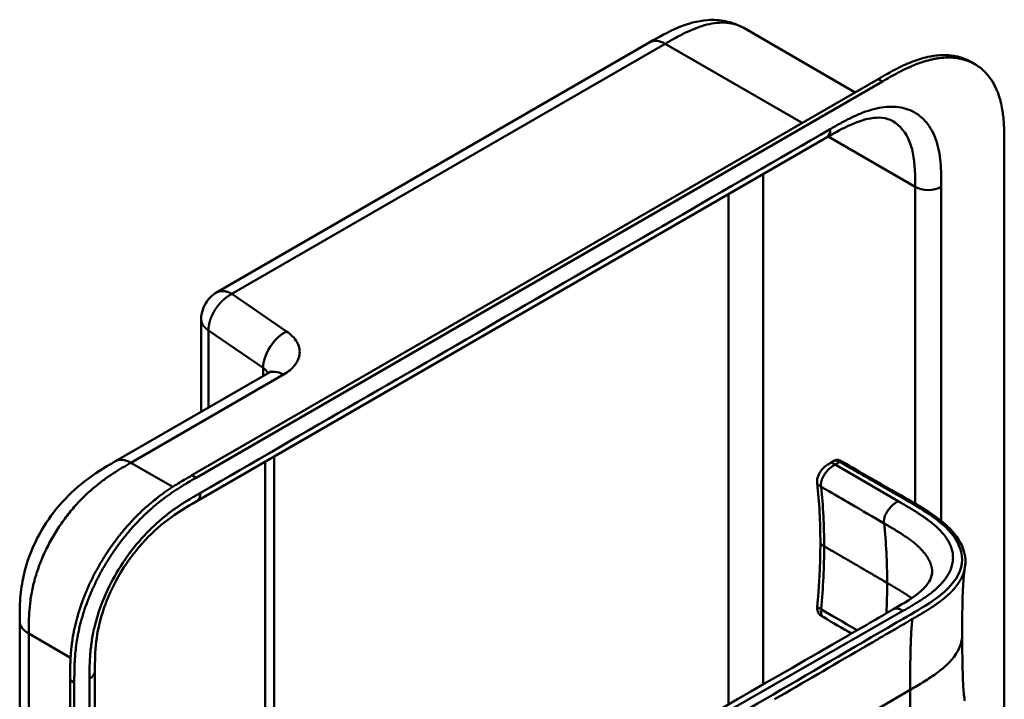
# Model space of a CAD drawing. Header units: millimetres. Extents: x 20 to 833, y 20 to 574.
# Tile 10 of 19: x 367 to 431, y 146 to 190. Entities that reach past the tile are written whole.
import ezdxf

# ---------------------------------------------------------------- set-up
doc = ezdxf.new("R2010")
doc.units = ezdxf.units.MM
doc.header["$LTSCALE"] = 2
doc.layers.add('Sichtbare Kanten(DIN)', color=7, linetype='Continuous', lineweight=50)
doc.layers.add('Sichtbare tangentiale Kanten(DIN)', color=7, linetype='Continuous', lineweight=50)

msp = doc.modelspace()

# ---------------------------------------------------------------- linework, layer by layer
at = {"layer": 'Sichtbare Kanten(DIN)'}
for p, q in [((414.275, 189.917), (414.275, 189.917)), ((414.275, 189.917), (421.531, 185.728)), ((408.166, 188.986), (379.969, 172.707)), ((408.166, 188.986), (408.166, 188.986)), ((429.329, 187.555), (429.055, 187.714)), ((378.366, 160.807), (423.033, 186.595)), ((423.308, 186.437), (378.64, 160.648)), ((419.665, 182.785), (378.675, 159.119)), ((419.665, 182.785), (419.665, 182.785)), ((431.238, 182.268), (431.238, 119.747)), ((378.969, 170.974), (378.969, 164.944)), ((373.394, 161.725), (383.323, 167.458)), ((373.394, 161.725), (373.394, 161.725)), ((383.72, 162.032), (383.72, 133.16)), ((419.91, 161.602), (420.192, 161.765)), ((419.91, 161.602), (419.91, 161.602)), ((419.066, 160.292), (419.066, 160.292)), ((378.675, 159.119), (378.675, 159.119)), ((419.267, 156.42), (419.267, 156.42)), ((367.154, 151.323), (367.154, 151.323)), ((419.483, 151.567), (419.483, 151.567)), ((422.47, 149.831), (422.469, 149.831)), ((372.051, 148.057), (372.051, 148.057)), ((372.051, 148.057), (372.051, 86.189)), ((370.435, 84.959), (370.435, 147.48)), ((370.71, 147.322), (370.71, 84.801))]:
    msp.add_line(p, q, dxfattribs=at)
for points, knots in [([(408.166, 188.986), (408.752, 189.324), (409.366, 189.675), (410.62, 190.197), (411.268, 190.38), (412.312, 190.456), (412.71, 190.436), (413.506, 190.277), (413.908, 190.129), (414.275, 189.917)], [0, 0, 0, 0, 0.621903, 0.621903, 1.219085, 1.219085, 1.576507, 1.576507, 1.955561, 1.955561, 1.955561, 1.955561]), ([(423.033, 186.595), (423.201, 186.693), (423.54, 186.888), (423.969, 187.124), (424.401, 187.347), (424.749, 187.512), (425.185, 187.698), (425.533, 187.827), (425.966, 187.961), (426.31, 188.045), (426.734, 188.118), (427.067, 188.149), (427.474, 188.154), (427.79, 188.13), (428.171, 188.065), (428.463, 187.984), (428.782, 187.859), (428.954, 187.772), (429.055, 187.714)], [-0.9999977, -0.9999977, -0.9999977, -0.9999977, -0.9583311, -0.9166645, -0.8958313, -0.8541647, -0.8333314, -0.7916648, -0.7708315, -0.729165, -0.7083317, -0.6666651, -0.6458318, -0.6041653, -0.583332, -0.5416654, -0.5208321, -0.4877337, -0.4877337, -0.4877337, -0.4877337]), ([(431.238, 182.268), (431.238, 182.453), (431.238, 182.827), (431.228, 183.294), (431.205, 183.758), (431.173, 184.124), (431.114, 184.571), (431.05, 184.919), (430.945, 185.337), (430.841, 185.657), (430.685, 186.035), (430.539, 186.319), (430.33, 186.647), (430.142, 186.887), (429.882, 187.156), (429.654, 187.347), (429.348, 187.552), (429.085, 187.689), (428.738, 187.825), (428.445, 187.906), (428.064, 187.972), (427.748, 187.996), (427.342, 187.991), (427.008, 187.959), (426.585, 187.886), (426.241, 187.803), (425.807, 187.669), (425.459, 187.539), (425.023, 187.354), (424.676, 187.188), (424.244, 186.966), (423.815, 186.73), (423.476, 186.534), (423.308, 186.437)], [0.0000022, 0.0000022, 0.0000022, 0.0000022, 0.0416666, 0.0833331, 0.1041664, 0.145833, 0.1666663, 0.2083328, 0.2291661, 0.2708327, 0.291666, 0.3333326, 0.3541658, 0.3958324, 0.4166657, 0.4583323, 0.4791656, 0.5208321, 0.5416654, 0.583332, 0.6041653, 0.6458318, 0.6666651, 0.7083317, 0.729165, 0.7708315, 0.7916648, 0.8333314, 0.8541647, 0.8958313, 0.9166645, 0.9583311, 0.9999977, 0.9999977, 0.9999977, 0.9999977]), ([(423.972, 183.857), (423.784, 183.966), (423.562, 184.04), (423.07, 184.093), (422.811, 184.084), (422.069, 183.958), (421.538, 183.77), (420.561, 183.3), (420.116, 183.046), (419.665, 182.785)], [0, 0, 0, 0, 0.452588, 0.452588, 0.832646, 0.832646, 1.444145, 1.444145, 1.923176, 1.923176, 1.923176, 1.923176]), ([(378.969, 170.974), (378.969, 171.179), (379.004, 171.385), (379.132, 171.774), (379.227, 171.96), (379.472, 172.308), (379.63, 172.472), (379.86, 172.64), (379.914, 172.675), (379.969, 172.707)], [0, 0, 0, 0, 0.1534473, 0.1534473, 0.3067636, 0.3067636, 0.4728357, 0.4728357, 0.5210598, 0.5210598, 0.5210598, 0.5210598]), ([(383.323, 167.458), (383.39, 167.496), (383.436, 167.531), (383.477, 167.566), (383.485, 167.574), (383.485, 167.574)], [0, 0, 0, 0, 0.1151379, 0.1151379, 0.1954358, 0.1954358, 0.1954358, 0.1954358]), ([(367.154, 151.323), (367.154, 151.798), (367.156, 152.299), (367.232, 153.299), (367.302, 153.798), (367.598, 155.107), (367.901, 155.937), (368.65, 157.394), (369.081, 158.05), (370.043, 159.237), (370.588, 159.778), (371.775, 160.748), (372.433, 161.165), (373.173, 161.598), (373.284, 161.662), (373.394, 161.725)], [0, 0, 0, 0, 0.436934, 0.436934, 0.842877, 0.842877, 1.497176, 1.497176, 2.073361, 2.073361, 2.662057, 2.662057, 3.316724, 3.316724, 3.433488, 3.433488, 3.433488, 3.433488]), ([(419.066, 160.292), (419.062, 160.328), (419.058, 160.369), (419.056, 160.464), (419.059, 160.521), (419.081, 160.652), (419.105, 160.729), (419.169, 160.88), (419.21, 160.955), (419.312, 161.106), (419.374, 161.182), (419.52, 161.335), (419.607, 161.409), (419.768, 161.521), (419.843, 161.564), (419.91, 161.602)], [0, 0, 0, 0, 0.0359077, 0.0359077, 0.0808895, 0.0808895, 0.1413907, 0.1413907, 0.2046198, 0.2046198, 0.2783665, 0.2783665, 0.3691868, 0.3691868, 0.4424007, 0.4424007, 0.4424007, 0.4424007]), ([(420.196, 161.767), (420.206, 161.773), (420.218, 161.78), (420.244, 161.794), (420.259, 161.8), (420.289, 161.812), (420.305, 161.816), (420.336, 161.822), (420.352, 161.823), (420.386, 161.823), (420.404, 161.821), (420.446, 161.813), (420.471, 161.805), (420.539, 161.777), (420.582, 161.753), (420.735, 161.665), (420.84, 161.605), (421.226, 161.385), (421.501, 161.223), (422.606, 160.593), (423.435, 160.115), (425.513, 158.925), (426.832, 158.213), (428.139, 156.88), (428.464, 156.391), (428.68, 155.642), (428.713, 155.402), (428.702, 155.051), (428.693, 154.952), (428.673, 154.825), (428.671, 154.814), (428.668, 154.798), (428.668, 154.794), (428.666, 154.786), (428.666, 154.783), (428.665, 154.778), (428.664, 154.776), (428.664, 154.773), (428.664, 154.772), (428.663, 154.77), (428.663, 154.77), (428.663, 154.769), (428.663, 154.768), (428.663, 154.767), (428.663, 154.767), (428.663, 154.766), (428.663, 154.766), (428.663, 154.766)], [0.000843, 0.000843, 0.000843, 0.000843, 0.012002, 0.012002, 0.024086, 0.024086, 0.036304, 0.036304, 0.04868, 0.04868, 0.063766, 0.063766, 0.086736, 0.086736, 0.130268, 0.130268, 0.24534, 0.24534, 0.53744, 0.53744, 1.413741, 1.413741, 2.732266, 2.732266, 3.383583, 3.383583, 3.678745, 3.678745, 3.79819, 3.79819, 3.809282, 3.809282, 3.813105, 3.813105, 3.815784, 3.815784, 3.817258, 3.817258, 3.818042, 3.818042, 3.818425, 3.818425, 3.819027, 3.819027, 3.819626, 3.819626, 3.819766, 3.819766, 3.819766, 3.819766]), ([(370.435, 147.48), (370.435, 147.578), (370.436, 147.774), (370.437, 148.02), (370.441, 148.27), (370.446, 148.471), (370.455, 148.726), (370.466, 148.932), (370.487, 149.244), (370.516, 149.561), (370.569, 149.992), (370.621, 150.32), (370.682, 150.652), (370.728, 150.875), (370.793, 151.155), (370.849, 151.381), (370.926, 151.664), (370.993, 151.892), (371.101, 152.233), (371.22, 152.576), (371.416, 153.088), (371.609, 153.541), (371.874, 154.102), (372.102, 154.544), (372.408, 155.088), (372.668, 155.514), (373.009, 156.032), (373.295, 156.435), (373.667, 156.922), (373.975, 157.297), (374.332, 157.7), (374.575, 157.959), (374.821, 158.209), (374.987, 158.372), (375.238, 158.608), (375.492, 158.836), (375.833, 159.123), (376.091, 159.328), (376.349, 159.523), (376.522, 159.649), (376.738, 159.801), (376.911, 159.918), (377.127, 160.061), (377.299, 160.171), (377.557, 160.331), (377.9, 160.537), (378.197, 160.709), (378.366, 160.807)], [-0.9999979, -0.9999979, -0.9999979, -0.9999979, -0.9791648, -0.9583317, -0.9479152, -0.9270821, -0.9166655, -0.8958324, -0.8854159, -0.8541662, -0.8333331, -0.8020835, -0.791667, -0.7708339, -0.7604173, -0.7395842, -0.7291677, -0.7083346, -0.697918, -0.6666684, -0.6458353, -0.6041691, -0.583336, -0.5416699, -0.5208368, -0.4791706, -0.4583375, -0.4166713, -0.3958382, -0.354172, -0.3333389, -0.3020893, -0.2916727, -0.2708397, -0.2604231, -0.2291735, -0.2083404, -0.1770907, -0.1666742, -0.1458411, -0.1354246, -0.1145915, -0.1041749, -0.0833418, -0.0729253, -0.0416756, -0.0000095, -0.0000095, -0.0000095, -0.0000095]), ([(378.64, 160.648), (378.471, 160.551), (378.174, 160.379), (377.832, 160.173), (377.573, 160.012), (377.401, 159.902), (377.185, 159.76), (377.012, 159.642), (376.797, 159.491), (376.624, 159.365), (376.365, 159.169), (376.107, 158.965), (375.766, 158.677), (375.513, 158.45), (375.261, 158.213), (375.095, 158.051), (374.849, 157.801), (374.606, 157.542), (374.249, 157.138), (373.941, 156.763), (373.569, 156.276), (373.283, 155.874), (372.942, 155.355), (372.682, 154.929), (372.377, 154.386), (372.148, 153.943), (371.884, 153.383), (371.69, 152.93), (371.494, 152.417), (371.376, 152.075), (371.268, 151.733), (371.201, 151.506), (371.123, 151.223), (371.067, 150.997), (371.003, 150.717), (370.957, 150.494), (370.895, 150.162), (370.844, 149.834), (370.79, 149.403), (370.762, 149.086), (370.74, 148.773), (370.73, 148.567), (370.72, 148.313), (370.715, 148.111), (370.711, 147.862), (370.71, 147.615), (370.71, 147.42), (370.71, 147.322)], [0.0000095, 0.0000095, 0.0000095, 0.0000095, 0.0416756, 0.0729253, 0.0833418, 0.1041749, 0.1145915, 0.1354246, 0.1458411, 0.1666742, 0.1770907, 0.2083404, 0.2291735, 0.2604231, 0.2708397, 0.2916727, 0.3020893, 0.3333389, 0.354172, 0.3958382, 0.4166713, 0.4583375, 0.4791706, 0.5208368, 0.5416699, 0.583336, 0.6041691, 0.6458353, 0.6666684, 0.697918, 0.7083346, 0.7291677, 0.7395842, 0.7604173, 0.7708339, 0.791667, 0.8020835, 0.8333331, 0.8541662, 0.8854159, 0.8958324, 0.9166655, 0.9270821, 0.9479152, 0.9583317, 0.9791648, 0.9999979, 0.9999979, 0.9999979, 0.9999979]), ([(378.675, 159.119), (378.026, 158.745), (377.395, 158.371), (376.209, 157.471), (375.649, 156.962), (374.555, 155.736), (374.014, 154.987), (373.192, 153.543), (372.873, 152.841), (372.411, 151.499), (372.256, 150.845), (372.073, 149.568), (372.053, 148.944), (372.051, 148.23), (372.051, 148.144), (372.051, 148.057)], [0, 0, 0, 0, 0.687967, 0.687967, 1.303812, 1.303812, 1.980814, 1.980814, 2.549976, 2.549976, 3.091618, 3.091618, 3.672362, 3.672362, 3.752207, 3.752207, 3.752207, 3.752207]), ([(419.066, 152.317), (419.067, 152.334), (419.069, 152.352), (419.076, 152.42), (419.08, 152.472), (419.099, 152.678), (419.112, 152.832), (419.162, 153.448), (419.192, 153.906), (419.249, 155.056), (419.267, 155.743), (419.267, 156.42)], [0, 0, 0, 0, 0.01508, 0.01508, 0.060317, 0.060317, 0.196032, 0.196032, 0.603239, 0.603239, 1.22638, 1.22638, 1.22638, 1.22638]), ([(424.026, 152.092), (424.708, 152.487), (425.383, 152.889), (426.059, 153.496), (426.231, 153.699), (426.428, 154.041), (426.484, 154.184), (426.53, 154.398), (426.538, 154.471), (426.541, 154.574), (426.541, 154.608), (426.538, 154.653), (426.537, 154.667), (426.535, 154.685), (426.535, 154.691), (426.534, 154.695), (426.534, 154.696), (426.534, 154.696)], [0.000047, 0.000047, 0.000047, 0.000047, 0.726132, 0.726132, 1.094003, 1.094003, 1.349296, 1.349296, 1.479575, 1.479575, 1.54524, 1.54524, 1.578485, 1.578485, 1.595558, 1.595558, 1.603306, 1.603306, 1.603306, 1.603306]), ([(428.663, 154.766), (428.652, 154.708), (428.64, 154.625), (428.614, 154.411), (428.601, 154.272), (428.567, 153.836), (428.551, 153.517), (428.506, 152.303), (428.498, 151.371), (428.498, 150.445)], [0, 0, 0, 0, 0.124269, 0.124269, 0.280476, 0.280476, 0.595236, 0.595236, 1.460829, 1.460829, 1.460829, 1.460829]), ([(392.588, 134.03), (402.056, 139.451), (411.523, 144.872), (421.963, 150.899), (422.995, 151.495), (424.026, 152.092)], [0, 0, 0, 0, 10.000028, 10.000028, 11.098058, 11.098058, 11.098058, 11.098058]), ([(419.482, 151.566), (419.464, 151.576), (419.443, 151.588), (419.399, 151.614), (419.376, 151.628), (419.328, 151.659), (419.303, 151.677), (419.25, 151.719), (419.222, 151.745), (419.168, 151.805), (419.143, 151.841), (419.098, 151.924), (419.081, 151.973), (419.058, 152.085), (419.055, 152.149), (419.059, 152.247), (419.063, 152.283), (419.066, 152.317)], [0, 0, 0, 0, 0.0211447, 0.0211447, 0.0416819, 0.0416819, 0.0646787, 0.0646787, 0.0929056, 0.0929056, 0.1280334, 0.1280334, 0.1708261, 0.1708261, 0.2232514, 0.2232514, 0.2531817, 0.2531817, 0.2531817, 0.2531817]), ([(367.154, 89.455), (367.154, 100.341), (367.154, 111.228), (367.154, 131.851), (367.154, 141.587), (367.154, 151.323)], [0, 0, 0, 0, 10, 10, 18.94314, 18.94314, 18.94314, 18.94314]), ([(428.498, 150.445), (428.498, 149.674), (428.504, 148.9), (428.535, 147.766), (428.549, 147.39), (428.582, 146.856), (428.595, 146.681), (428.627, 146.36), (428.647, 146.212), (428.662, 146.124)], [0, 0, 0, 0, 0.721466, 0.721466, 1.084261, 1.084261, 1.269024, 1.269024, 1.460513, 1.460513, 1.460513, 1.460513])]:
    msp.add_open_spline(points, degree=3, knots=knots, dxfattribs=at)
for points in [[(423.971, 183.857), (423.972, 183.857), (423.972, 183.857), (423.972, 183.856)], [(420.192, 161.765), (420.192, 161.765), (420.193, 161.766), (420.193, 161.766)], [(419.267, 156.42), (419.267, 157.751), (419.192, 159.066), (419.066, 160.292)], [(421.295, 150.514), (420.692, 150.865), (420.088, 151.215), (419.482, 151.566)]]:
    msp.add_open_spline(points, degree=3, dxfattribs=at)
at = {"layer": 'Sichtbare tangentiale Kanten(DIN)'}
for p, q in [((380.969, 172.608), (409.166, 188.887)), ((409.166, 188.887), (418.084, 183.738)), ((423.308, 186.437), (423.033, 186.595)), ((425.44, 179.574), (419.771, 182.846)), ((415.54, 147.196), (415.54, 180.404)), ((425.44, 179.574), (425.44, 158.965)), ((413.278, 145.894), (413.278, 179.097)), ((384.53, 170.167), (380.969, 172.608)), ((379.44, 170.231), (383.001, 167.79)), ((379.44, 165.216), (379.44, 170.231)), ((374.398, 161.628), (384.323, 167.359)), ((383.001, 167.79), (383.001, 167.272)), ((374.398, 161.628), (374.394, 161.626)), ((377.121, 160.056), (374.398, 161.628)), ((383.134, 133.498), (383.134, 161.694)), ((420.524, 161.674), (420.233, 161.505)), ((420.233, 161.505), (424.335, 159.123)), ((373.307, 160.974), (373.307, 160.974)), ((378.64, 160.648), (378.366, 160.807)), ((419.313, 160.062), (419.313, 160.06)), ((371.19, 159.266), (371.19, 159.266)), ((427.137, 153.057), (427.137, 153.058)), ((424.642, 151.986), (393.114, 133.942)), ((419.313, 152.089), (419.313, 152.091)), ((424.644, 151.987), (424.642, 151.986)), ((425.935, 152.226), (425.934, 152.226)), ((367.767, 151.783), (367.767, 151.783)), ((370.467, 148.932), (367.74, 150.506)), ((422.834, 150.043), (422.834, 150.043)), ((370.71, 147.322), (370.435, 147.48)), ((389.209, 125.938), (425.109, 146.844))]:
    msp.add_line(p, q, dxfattribs=at)
for major_axis, start_param, end_param in [((21.528, 37.287), 5.497784, 5.611427), ((-21.528, -37.287), 2.300587, 2.356191)]:
    msp.add_ellipse((393.166, 136.228), major_axis=major_axis, ratio=0.57735, start_param=start_param, end_param=end_param, dxfattribs=at)
for points, degree, knots in [([(414.275, 189.917), (414.239, 189.937), (414.204, 189.957), (414.168, 189.975), (414.124, 189.998), (414.079, 190.019), (414.035, 190.039), (413.856, 190.117), (413.666, 190.175), (413.468, 190.213), (413.271, 190.25), (413.065, 190.267), (412.853, 190.265), (412.644, 190.262), (412.429, 190.241), (412.209, 190.202), (411.995, 190.164), (411.777, 190.11), (411.557, 190.04), (411.345, 189.974), (411.133, 189.894), (410.918, 189.803), (410.713, 189.716), (410.511, 189.621), (410.298, 189.513), (410.198, 189.462), (410.102, 189.412), (410.003, 189.359), (409.767, 189.232), (409.534, 189.099), (409.301, 188.965), (409.256, 188.939), (409.211, 188.913), (409.166, 188.887)], 3, [1.78399, 1.78399, 1.78399, 1.78399, 1.836729, 1.836729, 1.836729, 1.900345, 1.900345, 1.900345, 2.153534, 2.153534, 2.153534, 2.404441, 2.404441, 2.404441, 2.65185, 2.65185, 2.65185, 2.892628, 2.892628, 2.892628, 3.123183, 3.123183, 3.123183, 3.342703, 3.342703, 3.342703, 3.446222, 3.446222, 3.446222, 3.693404, 3.693404, 3.693404, 3.741292, 3.741292, 3.741292, 3.741292]), ([(427.13, 180.372), (427.123, 180.664), (427.109, 180.919), (427.086, 181.17), (427.085, 181.175), (427.085, 181.179), (427.085, 181.183), (427.061, 181.438), (427.026, 181.689), (426.978, 181.93), (426.978, 181.932), (426.977, 181.934), (426.977, 181.936), (426.929, 182.177), (426.868, 182.409), (426.793, 182.626), (426.793, 182.627), (426.792, 182.628), (426.792, 182.629), (426.641, 183.067), (426.431, 183.455), (426.173, 183.767), (425.914, 184.08), (425.596, 184.33), (425.243, 184.501), (424.89, 184.671), (424.49, 184.767), (424.07, 184.788), (423.654, 184.808), (423.202, 184.755), (422.74, 184.635), (422.738, 184.635), (422.737, 184.634), (422.735, 184.634), (422.506, 184.575), (422.273, 184.499), (422.04, 184.41), (422.037, 184.409), (422.035, 184.408), (422.033, 184.408), (421.8, 184.319), (421.566, 184.216), (421.333, 184.105), (421.329, 184.103), (421.325, 184.101), (421.321, 184.099), (421.093, 183.989), (420.867, 183.872), (420.622, 183.737), (420.618, 183.734), (420.614, 183.732), (420.61, 183.73), (420.37, 183.598), (420.142, 183.466), (419.914, 183.334)], 3, [19.188902, 19.188902, 19.188902, 19.188902, 19.437347, 19.437347, 19.437347, 19.441643, 19.441643, 19.441643, 19.694175, 19.694175, 19.694175, 19.696296, 19.696296, 19.696296, 19.950037, 19.950037, 19.950037, 19.95118, 19.95118, 19.95118, 20.46244, 20.46244, 20.46244, 20.975596, 20.975596, 20.975596, 21.488154, 21.488154, 21.488154, 21.996898, 21.996898, 21.996898, 21.998868, 21.998868, 21.998868, 22.251296, 22.251296, 22.251296, 22.253728, 22.253728, 22.253728, 22.505064, 22.505064, 22.505064, 22.509571, 22.509571, 22.509571, 22.756917, 22.756917, 22.756917, 22.760988, 22.760988, 22.760988, 23.003073, 23.003073, 23.003073, 23.003073]), ([(423.972, 183.856), (424.463, 183.571), (424.841, 183.105), (425.078, 182.509), (425.318, 181.902), (425.412, 181.161), (425.433, 180.369), (425.44, 180.107), (425.44, 179.839), (425.44, 179.574)], 3, [-1.739879, -1.739879, -1.739879, -1.739879, -1.00063, -1.00063, -1.00063, -0.249221, -0.249221, -0.249221, 0, 0, 0, 0]), ([(427.137, 179.574), (427.137, 179.613), (427.137, 179.652), (427.137, 179.723), (427.137, 179.756), (427.137, 179.821), (427.137, 179.854), (427.136, 180.049), (427.134, 180.211), (427.13, 180.372)], 3, [18.9431153, 18.9431153, 18.9431153, 18.9431153, 18.9789375, 18.9789375, 19.0089324, 19.0089324, 19.0389273, 19.0389273, 19.1889016, 19.1889016, 19.1889016, 19.1889016]), ([(379.969, 172.707), (379.969, 172.707), (379.989, 172.718), (380.028, 172.738), (380.09, 172.764), (380.177, 172.789), (380.294, 172.804), (380.417, 172.801), (380.547, 172.781), (380.683, 172.744), (380.796, 172.699), (380.882, 172.656), (380.94, 172.624), (380.969, 172.608)], 5, [0.4999999, 0.4999999, 0.4999999, 0.4999999, 0.4999999, 0.4999999, 0.5, 0.5625, 0.625, 0.6875, 0.75, 0.8125, 0.875, 0.9375, 1, 1, 1, 1, 1, 1]), ([(379.44, 170.231), (379.415, 170.248), (379.366, 170.283), (379.299, 170.337), (379.218, 170.411), (379.135, 170.508), (379.068, 170.608), (379.018, 170.71), (378.988, 170.804), (378.974, 170.878), (378.97, 170.931), (378.969, 170.963), (378.969, 170.974)], 5, [0, 0, 0, 0, 0, 0, 0.0625, 0.125, 0.1875, 0.25, 0.3125, 0.375, 0.4375, 0.4705681, 0.4705681, 0.4705681, 0.4705681, 0.4705681, 0.4705681]), ([(384.323, 167.359), (384.638, 167.541), (384.896, 167.758), (385.074, 167.992), (385.252, 168.226), (385.355, 168.484), (385.374, 168.74), (385.393, 168.996), (385.328, 169.258), (385.185, 169.5), (385.042, 169.742), (384.818, 169.97), (384.53, 170.167)], 3, [-1, -1, -1, -1, -0.75, -0.75, -0.75, -0.5, -0.5, -0.5, -0.25, -0.25, -0.25, 0, 0, 0, 0]), ([(374.394, 161.626), (374.216, 161.523), (374.034, 161.418), (373.85, 161.309), (373.656, 161.193), (373.46, 161.073), (373.265, 160.947), (373.058, 160.813), (372.852, 160.672), (372.647, 160.522), (372.431, 160.365), (372.217, 160.198), (372.006, 160.02), (371.784, 159.834), (371.565, 159.636), (371.352, 159.427), (371.131, 159.211), (370.915, 158.983), (370.707, 158.745), (370.494, 158.501), (370.289, 158.247), (370.093, 157.983), (369.895, 157.717), (369.706, 157.44), (369.526, 157.153), (369.346, 156.867), (369.176, 156.57), (369.021, 156.27), (368.864, 155.968), (368.72, 155.662), (368.592, 155.354), (368.463, 155.045), (368.35, 154.736), (368.252, 154.428), (368.154, 154.122), (368.072, 153.817), (368.006, 153.52), (367.94, 153.224), (367.889, 152.938), (367.851, 152.657), (367.814, 152.387), (367.788, 152.122), (367.771, 151.858), (367.756, 151.616), (367.747, 151.375), (367.743, 151.137), (367.74, 150.923), (367.74, 150.711), (367.74, 150.506)], 3, [0, 0, 0, 0, 0.190222, 0.190222, 0.190222, 0.391046, 0.391046, 0.391046, 0.603778, 0.603778, 0.603778, 0.828222, 0.828222, 0.828222, 1.063388, 1.063388, 1.063388, 1.307278, 1.307278, 1.307278, 1.556829, 1.556829, 1.556829, 1.80816, 1.80816, 1.80816, 2.059443, 2.059443, 2.059443, 2.313331, 2.313331, 2.313331, 2.568023, 2.568023, 2.568023, 2.821446, 2.821446, 2.821446, 3.073982, 3.073982, 3.073982, 3.316729, 3.316729, 3.316729, 3.539814, 3.539814, 3.539814, 3.740149, 3.740149, 3.740149, 3.740149]), ([(420.524, 161.674), (420.526, 161.672), (420.529, 161.671), (420.531, 161.67), (420.616, 161.62), (420.699, 161.572), (420.782, 161.525), (420.865, 161.477), (420.947, 161.43), (421.029, 161.382), (421.111, 161.335), (421.195, 161.287), (421.279, 161.239), (421.363, 161.191), (421.448, 161.141), (421.536, 161.091), (421.58, 161.066), (421.624, 161.041), (421.668, 161.015), (421.713, 160.989), (421.758, 160.964), (421.803, 160.938), (421.893, 160.886), (421.985, 160.833), (422.078, 160.78), (422.171, 160.727), (422.263, 160.674), (422.355, 160.621), (422.448, 160.568), (422.539, 160.515), (422.63, 160.464), (422.72, 160.412), (422.808, 160.361), (422.895, 160.311), (422.983, 160.261), (423.068, 160.212), (423.153, 160.163), (423.238, 160.115), (423.322, 160.067), (423.406, 160.019), (423.489, 159.971), (423.572, 159.924), (423.656, 159.876), (423.739, 159.828), (423.823, 159.78), (423.907, 159.732), (423.992, 159.684), (424.076, 159.635), (424.162, 159.586), (424.247, 159.537), (424.332, 159.488), (424.418, 159.439), (424.504, 159.39), (424.591, 159.341), (424.677, 159.291), (425.694, 158.709), (426.666, 158.148), (427.404, 157.444), (427.919, 156.953), (428.301, 156.391), (428.433, 155.821), (428.588, 155.153), (428.409, 154.482), (427.94, 153.866), (427.503, 153.292), (426.83, 152.785), (426.086, 152.319), (425.475, 151.937), (424.824, 151.571), (424.185, 151.199), (421.34, 149.542), (418.481, 147.877), (415.63, 146.217), (410.868, 143.444), (406.102, 140.669), (401.339, 137.895), (398.957, 136.508), (396.574, 135.121), (394.193, 133.734), (393.002, 133.04), (391.811, 132.347), (390.62, 131.653), (389.87, 131.216), (389.123, 130.773), (388.366, 130.346), (387.922, 130.095), (387.474, 129.852), (386.998, 129.622), (386.886, 129.568), (386.775, 129.516), (386.658, 129.462)], 3, [0, 0, 0, 0, 0.002518, 0.002518, 0.002518, 0.094944, 0.094944, 0.094944, 0.18737, 0.18737, 0.18737, 0.279796, 0.279796, 0.279796, 0.372222, 0.372222, 0.372222, 0.418434, 0.418434, 0.418434, 0.464647, 0.464647, 0.464647, 0.557073, 0.557073, 0.557073, 0.649499, 0.649499, 0.649499, 0.741925, 0.741925, 0.741925, 0.834351, 0.834351, 0.834351, 0.926776, 0.926776, 0.926776, 1.019202, 1.019202, 1.019202, 1.111628, 1.111628, 1.111628, 1.204054, 1.204054, 1.204054, 1.29648, 1.29648, 1.29648, 1.388905, 1.388905, 1.388905, 1.481331, 1.481331, 1.481331, 2.571552, 2.571552, 2.571552, 3.331424, 3.331424, 3.331424, 4.2235, 4.2235, 4.2235, 5.055186, 5.055186, 5.055186, 5.737675, 5.737675, 5.737675, 8.775646, 8.775646, 8.775646, 13.850256, 13.850256, 13.850256, 16.38756, 16.38756, 16.38756, 17.656213, 17.656213, 17.656213, 18.455338, 18.455338, 18.455338, 18.924865, 18.924865, 18.924865, 19.034762, 19.034762, 19.034762, 19.034762]), ([(419.313, 160.062), (419.309, 160.103), (419.302, 160.177), (419.3, 160.295), (419.332, 160.465), (419.483, 160.825), (419.712, 161.136), (419.935, 161.333), (420.1, 161.429), (420.233, 161.505)], 5, [0, 0, 0, 0, 0, 0, 0.166667, 0.305556, 0.444444, 0.537037, 1, 1, 1, 1, 1, 1]), ([(420.193, 161.766), (420.194, 161.766), (420.195, 161.767), (420.242, 161.792), (420.302, 161.781), (420.418, 161.735), (420.472, 161.703), (420.524, 161.674)], 3, [0.1123448, 0.1123448, 0.1123448, 0.1123448, 0.1133897, 0.1133897, 0.1721179, 0.1721179, 0.228328, 0.228328, 0.228328, 0.228328]), ([(378.923, 159.668), (378.862, 159.633), (378.801, 159.598), (378.74, 159.563), (378.683, 159.53), (378.626, 159.497), (378.569, 159.463), (378.541, 159.447), (378.512, 159.43), (378.484, 159.413), (378.4, 159.364), (378.317, 159.314), (378.227, 159.26), (378.225, 159.259), (378.223, 159.258), (378.22, 159.256), (377.97, 159.105), (377.744, 158.962), (377.516, 158.808), (377.512, 158.805), (377.507, 158.802), (377.503, 158.8), (377.271, 158.643), (377.037, 158.475), (376.804, 158.295), (376.802, 158.293), (376.799, 158.291), (376.797, 158.289), (376.563, 158.108), (376.331, 157.916), (376.102, 157.71), (376.1, 157.709), (376.098, 157.707), (376.096, 157.706), (375.635, 157.292), (375.183, 156.824), (374.766, 156.322), (374.346, 155.817), (373.947, 155.259), (373.594, 154.681), (373.24, 154.103), (372.922, 153.485), (372.664, 152.874), (372.406, 152.264), (372.196, 151.633), (372.045, 151.021), (372.044, 151.019), (372.044, 151.018), (372.044, 151.017), (371.969, 150.713), (371.908, 150.41), (371.86, 150.114), (371.859, 150.111), (371.859, 150.109), (371.859, 150.106), (371.811, 149.811), (371.776, 149.519), (371.752, 149.237), (371.752, 149.232), (371.751, 149.227), (371.751, 149.223), (371.728, 148.945), (371.714, 148.674), (371.707, 148.387), (371.707, 148.382), (371.707, 148.378), (371.707, 148.373), (371.7, 148.094), (371.7, 147.83), (371.7, 147.567)], 3, [37.495396, 37.495396, 37.495396, 37.495396, 37.559987, 37.559987, 37.559987, 37.620513, 37.620513, 37.620513, 37.650776, 37.650776, 37.650776, 37.73943, 37.73943, 37.73943, 37.741564, 37.741564, 37.741564, 37.988916, 37.988916, 37.988916, 37.993417, 37.993417, 37.993417, 38.244735, 38.244735, 38.244735, 38.247185, 38.247185, 38.247185, 38.499621, 38.499621, 38.499621, 38.501583, 38.501583, 38.501583, 39.010327, 39.010327, 39.010327, 39.522884, 39.522884, 39.522884, 40.036041, 40.036041, 40.036041, 40.547301, 40.547301, 40.547301, 40.548443, 40.548443, 40.548443, 40.802185, 40.802185, 40.802185, 40.804306, 40.804306, 40.804306, 41.056838, 41.056838, 41.056838, 41.061134, 41.061134, 41.061134, 41.309579, 41.309579, 41.309579, 41.313394, 41.313394, 41.313394, 41.55534, 41.55534, 41.55534, 41.55534]), ([(423.414, 157.678), (422.708, 158.09), (421.978, 158.515), (421.267, 158.928), (420.707, 159.254), (420.167, 159.568), (419.62, 159.885), (419.518, 159.943), (419.417, 160.002), (419.313, 160.062)], 3, [0, 0, 0, 0, 0.516956, 0.516956, 0.516956, 0.924613, 0.924613, 0.924613, 1, 1, 1, 1]), ([(419.313, 160.06), (419.314, 160.058), (419.314, 160.058), (419.314, 160.057), (419.444, 158.811), (419.51, 157.519), (419.51, 156.189)], 3, [-3.015859, -3.015859, -3.015859, -3.015859, -3.014661, -3.014661, -3.014661, -1.789448, -1.789448, -1.789448, -1.789448]), ([(419.313, 152.091), (419.314, 152.094), (419.314, 152.094), (419.314, 152.095), (419.444, 153.492), (419.51, 154.859), (419.51, 156.189)], 3, [-3.015859, -3.015859, -3.015859, -3.015859, -3.014661, -3.014661, -3.014661, -1.789448, -1.789448, -1.789448, -1.789448]), ([(419.313, 152.089), (419.301, 151.943), (419.299, 151.792), (419.363, 151.684), (419.392, 151.635), (419.433, 151.596), (419.483, 151.567)], 3, [0, 0, 0, 0, 0.3185363, 0.3185363, 0.3185363, 0.4627076, 0.4627076, 0.4627076, 0.4627076]), ([(425.261, 151.456), (424.887, 151.239), (424.513, 151.021), (424.139, 150.803), (423.984, 150.713), (423.829, 150.623), (423.674, 150.533), (423.456, 150.405), (423.237, 150.278), (423.018, 150.15), (422.902, 150.083), (422.786, 150.015), (422.671, 149.948), (422.412, 149.798), (422.154, 149.647), (421.896, 149.497), (420.026, 148.408), (418.156, 147.319), (416.286, 146.23)], 3, [0, 0, 0, 0, 0.398413, 0.398413, 0.398413, 0.557467, 0.557467, 0.557467, 0.796366, 0.796366, 0.796366, 0.913432, 0.913432, 0.913432, 1.194862, 1.194862, 1.194862, 3.186788, 3.186788, 3.186788, 3.186788]), ([(425.109, 146.844), (425.411, 147.019), (425.713, 147.195), (426.024, 147.388), (426.336, 147.581), (426.598, 147.757), (426.814, 147.914), (427.245, 148.229), (427.554, 148.51), (427.803, 148.798), (428.268, 149.335), (428.5, 149.887), (428.501, 150.444)], 3, [0, 0, 0, 0, 0.240648, 0.240648, 0.240648, 0.481295, 0.481295, 0.481295, 0.96259, 0.96259, 0.96259, 1.859268, 1.859268, 1.859268, 1.859268])]:
    msp.add_open_spline(points, degree=degree, knots=knots, dxfattribs=at)
for points, degree in [([(408.166, 188.986), (408.422, 189.133), (408.775, 189.112), (409.166, 188.887)], 3), ([(419.914, 183.334), (406.25, 175.446), (392.587, 167.557), (378.923, 159.668)], 3), ([(419.665, 182.785), (419.819, 182.874), (419.914, 183.064), (419.914, 183.334)], 3), ([(425.44, 179.574), (425.908, 179.303), (426.668, 179.303), (427.137, 179.574)], 3), ([(427.137, 157.833), (427.137, 165.08), (427.137, 172.327), (427.137, 179.574)], 3), ([(380.969, 172.608), (380.938, 172.592), (380.875, 172.56), (380.781, 172.507), (380.66, 172.428), (380.513, 172.316), (380.372, 172.192), (380.238, 172.058), (380.112, 171.915), (379.994, 171.763), (379.885, 171.605), (379.787, 171.44), (379.698, 171.272), (379.621, 171.099), (379.557, 170.925), (379.505, 170.75), (379.467, 170.574), (379.449, 170.435), (379.442, 170.332), (379.44, 170.264), (379.44, 170.231)], 5), ([(384.53, 170.167), (383.686, 169.757), (383.001, 168.692), (383.001, 167.79)], 3), ([(383.001, 167.79), (383.149, 167.689), (383.254, 167.573), (383.314, 167.453)], 3), ([(383.323, 167.458), (383.579, 167.605), (383.932, 167.584), (384.323, 167.359)], 3), ([(374.394, 161.626), (374.004, 161.852), (373.65, 161.873), (373.394, 161.725)], 3), ([(420.233, 161.505), (420.097, 161.584), (419.978, 161.64), (419.91, 161.602)], 3), ([(419.066, 160.292), (419.071, 160.243), (419.102, 160.196), (419.159, 160.151), (419.234, 160.108), (419.313, 160.062)], 5), ([(378.675, 159.119), (378.828, 159.208), (378.923, 159.398), (378.923, 159.668)], 3), ([(423.414, 157.678), (423.389, 157.923), (423.36, 158.177), (423.74, 158.779), (424.048, 158.957), (424.335, 159.123)], 5), ([(424.335, 159.123), (426.871, 157.65), (428.896, 156.474), (428.67, 154.292), (426.753, 153.194), (424.644, 151.987)], 5), ([(426.534, 154.692), (426.441, 155.317), (426.055, 155.945), (425.368, 156.541), (424.439, 157.082), (423.414, 157.678)], 5), ([(419.51, 156.189), (419.429, 156.236), (419.353, 156.28), (419.296, 156.326), (419.267, 156.373), (419.267, 156.42)], 5), ([(425.206, 152.814), (424.927, 153.012), (424.624, 153.208), (424.301, 153.404), (423.961, 153.601), (423.611, 153.805)], 5), ([(419.066, 152.317), (419.062, 152.275), (419.089, 152.231), (419.147, 152.185), (419.228, 152.139), (419.313, 152.089)], 5), ([(421.662, 150.726), (420.688, 151.293), (419.964, 151.713), (419.313, 152.089)], 3), ([(424.642, 151.986), (424.517, 152.058), (424.388, 152.132), (424.249, 152.165), (424.124, 152.149), (424.026, 152.092)], 5), ([(367.74, 150.506), (367.349, 150.732), (367.154, 151.027), (367.154, 151.323)], 3), ([(425.261, 151.456), (425.182, 150.917), (425.141, 150.124), (425.12, 149.108), (425.109, 147.979), (425.109, 146.844)], 5), ([(367.74, 150.506), (367.74, 119.572), (367.74, 88.638)], 2), ([(372.051, 148.057), (372.051, 147.88), (371.934, 147.702), (371.7, 147.567)], 3), ([(371.7, 147.567), (371.7, 126.944), (371.7, 106.322), (371.7, 85.699)], 3), ([(425.261, 142.057), (425.182, 142.687), (425.141, 143.527), (425.12, 144.568), (425.109, 145.709), (425.109, 146.844)], 5)]:
    msp.add_open_spline(points, degree=degree, dxfattribs=at)
msp.add_rational_spline([(419.51, 156.189), (420.461, 155.639), (421.556, 155.002), (423.611, 153.805)], [1.0000845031, 1.00068688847, 1.005519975, 1.0442970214], degree=3, dxfattribs=at)
msp.add_rational_spline([(428.663, 154.766), (428.632, 154.593), (428.579, 154.421), (428.506, 154.251), (428.427, 154.069), (428.324, 153.888), (428.197, 153.71), (428.074, 153.537), (427.928, 153.367), (427.76, 153.197), (427.701, 153.139), (427.64, 153.08), (427.576, 153.022), (427.552, 153), (427.527, 152.977), (427.501, 152.954), (427.413, 152.877), (427.319, 152.799), (427.22, 152.72), (427.126, 152.646), (427.026, 152.571), (426.921, 152.495), (426.821, 152.423), (426.717, 152.351), (426.606, 152.276), (426.503, 152.208), (426.395, 152.138), (426.279, 152.065), (426.175, 151.999), (426.064, 151.931), (425.943, 151.858), (425.842, 151.797), (425.73, 151.731), (425.602, 151.655), (425.52, 151.607), (425.424, 151.551), (425.261, 151.456)], [0.999862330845, 0.999347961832, 0.99939385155, 1, 0.999922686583, 0.999922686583, 1, 1.00094812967, 1.00094812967, 1, 1.00026108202, 1.00026108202, 1, 1.00005099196, 1.00005099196, 1, 1.00084821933, 1.00084821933, 1, 1.00131563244, 1.00131563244, 1, 1.00209471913, 1.00209471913, 1, 1.00365509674, 1.00365509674, 1, 1.00586622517, 1.00586622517, 1, 1.01725442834, 1.01725442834, 1, 1.18725223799, 1.18725223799, 1], degree=3, knots=[2.228353, 2.228353, 2.228353, 2.228353, 2.455219, 2.455219, 2.455219, 2.702244, 2.702244, 2.702244, 2.949854, 2.949854, 2.949854, 3.038631, 3.038631, 3.038631, 3.073329, 3.073329, 3.073329, 3.196623, 3.196623, 3.196623, 3.319771, 3.319771, 3.319771, 3.442754, 3.442754, 3.442754, 3.565553, 3.565553, 3.565553, 3.688193, 3.688193, 3.688193, 3.810667, 3.810667, 3.810667, 3.931916, 3.931916, 3.931916, 3.931916], dxfattribs=at)

doc.saveas('drawing.dxf')
